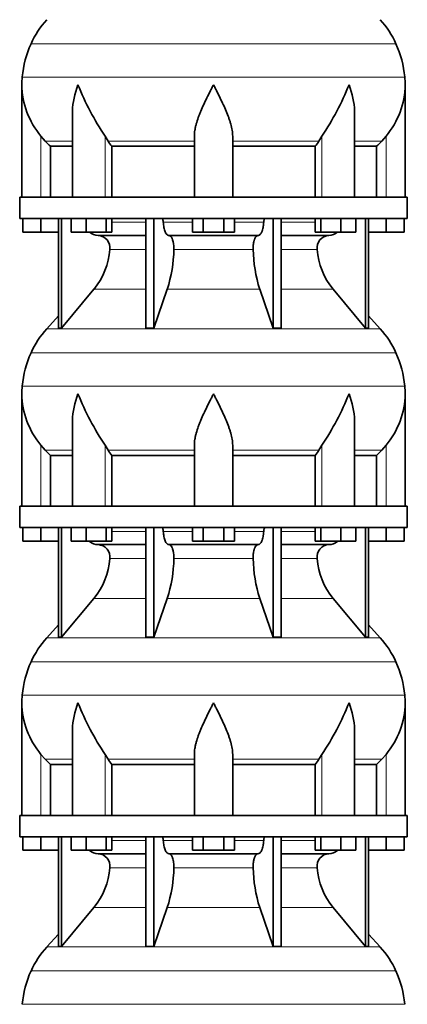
# Model space of a CAD drawing. Header units: millimetres. Extents: x 148 to 904, y -3418 to 2306.
# Tile 23 of 27: x 626 to 808, y 749 to 1211. Entities that reach past the tile are written whole.
import ezdxf

# ---------------------------------------------------------------- set-up
doc = ezdxf.new("R2010")
doc.units = ezdxf.units.MM
doc.layers.add('VSI134_DIFFUSORE', color=7, linetype='Continuous')

# ---------------------------------------------------------------- blocks, each defined once
blk = doc.blocks.new('SE3')
at = {"layer": 'VSI134_DIFFUSORE', "color": 4, "linetype": 'Continuous', "lineweight": 9}
for p, q in [((802.95, 1199.67), (631.62, 1199.67)), ((627.46, 1184.04), (807.11, 1184.04)), ((636.29, 1127.68), (636.29, 1156.28)), ((666.37, 1127.68), (666.37, 1156.28)), ((768.2, 1127.68), (768.2, 1156.28)), ((798.29, 1127.68), (798.29, 1156.28)), ((651.01, 1153.98), (638.3, 1153.98)), ((708.29, 1153.98), (667.8, 1153.98)), ((726.29, 1153.98), (766.78, 1153.98)), ((783.56, 1153.98), (796.28, 1153.98)), ((669.49, 1115.91), (685.59, 1115.91)), ((693.71, 1115.91), (707.47, 1115.91)), ((727.1, 1115.91), (740.86, 1115.91)), ((748.98, 1115.91), (765.08, 1115.91)), ((685.59, 1103.14), (668.66, 1103.14)), ((735.9, 1103.14), (698.68, 1103.14)), ((765.91, 1103.14), (748.98, 1103.14)), ((661.14, 1084.44), (685.59, 1084.44)), ((695.56, 1084.44), (739.01, 1084.44)), ((748.98, 1084.44), (773.43, 1084.44)), ((638.99, 1065.93), (795.58, 1065.93)), ((802.95, 1054.67), (631.62, 1054.67)), ((627.46, 1039.04), (807.11, 1039.04)), ((636.29, 982.68), (636.29, 1011.28)), ((651.01, 1008.98), (638.3, 1008.98)), ((666.37, 982.68), (666.37, 1011.28)), ((708.29, 1008.98), (667.8, 1008.98)), ((726.29, 1008.98), (766.78, 1008.98)), ((768.2, 982.68), (768.2, 1011.28)), ((783.56, 1008.98), (796.28, 1008.98)), ((798.29, 982.68), (798.29, 1011.28)), ((669.49, 970.91), (685.59, 970.91)), ((693.71, 970.91), (707.47, 970.91)), ((727.1, 970.91), (740.86, 970.91)), ((748.98, 970.91), (765.08, 970.91)), ((685.59, 958.14), (668.66, 958.14)), ((735.9, 958.14), (698.68, 958.14)), ((765.91, 958.14), (748.98, 958.14)), ((661.14, 939.44), (685.59, 939.44)), ((695.56, 939.44), (739.01, 939.44)), ((748.98, 939.44), (773.43, 939.44)), ((638.99, 920.93), (795.58, 920.93)), ((802.95, 909.67), (631.62, 909.67)), ((627.46, 894.04), (807.11, 894.04)), ((636.29, 837.68), (636.29, 866.28)), ((651.01, 863.98), (638.3, 863.98)), ((666.37, 837.68), (666.37, 866.28)), ((708.29, 863.98), (667.8, 863.98)), ((726.29, 863.98), (766.78, 863.98)), ((768.2, 837.68), (768.2, 866.28)), ((783.56, 863.98), (796.28, 863.98)), ((798.29, 837.68), (798.29, 866.28)), ((669.49, 825.91), (685.59, 825.91)), ((693.71, 825.91), (707.47, 825.91)), ((727.1, 825.91), (740.86, 825.91)), ((748.98, 825.91), (765.08, 825.91)), ((685.59, 813.14), (668.66, 813.14)), ((735.9, 813.14), (698.68, 813.14)), ((765.91, 813.14), (748.98, 813.14)), ((661.14, 794.44), (685.59, 794.44)), ((695.56, 794.44), (739.01, 794.44)), ((748.98, 794.44), (773.43, 794.44)), ((638.99, 775.93), (795.58, 775.93)), ((802.95, 764.67), (631.62, 764.67)), ((627.46, 749.04), (807.11, 749.04))]:
    blk.add_line(p, q, dxfattribs=at)
at = {"layer": 'VSI134_DIFFUSORE', "color": 7, "linetype": 'Continuous', "lineweight": 35}
for p, q in [((627.29, 1180.42), (627.29, 1127.68)), ((807.29, 1127.68), (807.29, 1180.42)), ((651.01, 1167.04), (651.01, 1127.68)), ((783.56, 1127.68), (783.56, 1167.04)), ((638.3, 1153.98), (636.29, 1156.28)), ((667.8, 1153.98), (666.37, 1156.28)), ((708.29, 1127.68), (708.29, 1156.28)), ((726.29, 1127.68), (726.29, 1156.28)), ((768.2, 1156.28), (766.78, 1153.98)), ((798.29, 1156.28), (796.28, 1153.98)), ((640.81, 1151.54), (651.01, 1151.54)), ((640.81, 1127.68), (640.81, 1151.54)), ((669.58, 1151.54), (708.29, 1151.54)), ((669.58, 1127.68), (669.58, 1151.54)), ((726.29, 1151.54), (765, 1151.54)), ((765, 1151.54), (765, 1127.68)), ((783.56, 1151.54), (793.76, 1151.54)), ((793.76, 1151.54), (793.76, 1127.68)), ((808.29, 1127.68), (626.29, 1127.68)), ((626.29, 1127.68), (626.29, 1117.68)), ((808.29, 1117.68), (808.29, 1127.68)), ((626.29, 1117.68), (808.29, 1117.68)), ((627.79, 1111.28), (627.79, 1117.68)), ((627.79, 1111.28), (627.79, 1117.68)), ((636.29, 1111.28), (636.29, 1117.68)), ((644.46, 1117.68), (644.46, 1066.23)), ((645.99, 1117.68), (645.99, 1066.23)), ((650.53, 1111.28), (650.53, 1117.68)), ((657.47, 1111.28), (657.47, 1117.68)), ((666.95, 1111.28), (666.95, 1117.68)), ((669.49, 1111.28), (669.49, 1117.68)), ((685.59, 1117.68), (685.59, 1066.23)), ((689.28, 1117.68), (689.28, 1066.23)), ((707.47, 1111.28), (707.47, 1117.68)), ((712.38, 1111.28), (712.38, 1117.68)), ((722.19, 1111.28), (722.19, 1117.68)), ((727.1, 1111.28), (727.1, 1117.68)), ((745.29, 1117.68), (745.29, 1066.23)), ((748.98, 1117.68), (748.98, 1066.23)), ((765.08, 1111.28), (765.08, 1117.68)), ((767.62, 1111.28), (767.62, 1117.68)), ((777.1, 1111.28), (777.1, 1117.68)), ((784.04, 1111.28), (784.04, 1117.68)), ((788.58, 1117.68), (788.58, 1066.23)), ((790.11, 1117.68), (790.11, 1066.23)), ((798.29, 1111.28), (798.29, 1117.68)), ((806.79, 1111.28), (806.79, 1117.68)), ((636.29, 1111.28), (627.79, 1111.28)), ((644.46, 1111.28), (636.29, 1111.28)), ((657.47, 1111.28), (650.53, 1111.28)), ((666.95, 1111.28), (657.47, 1111.28)), ((663.11, 1109.68), (685.59, 1109.68)), ((669.49, 1111.28), (666.95, 1111.28)), ((696.38, 1109.68), (738.2, 1109.68)), ((712.38, 1111.28), (707.47, 1111.28)), ((722.19, 1111.28), (712.38, 1111.28)), ((727.1, 1111.28), (722.19, 1111.28)), ((748.98, 1109.68), (771.46, 1109.68)), ((767.62, 1111.28), (765.08, 1111.28)), ((777.1, 1111.28), (767.62, 1111.28)), ((784.04, 1111.28), (777.1, 1111.28)), ((798.29, 1111.28), (790.11, 1111.28)), ((806.79, 1111.28), (798.29, 1111.28)), ((645.99, 1066.23), (661.14, 1084.44)), ((689.28, 1066.23), (695.56, 1084.44)), ((739.01, 1084.44), (745.29, 1066.23)), ((773.43, 1084.44), (788.58, 1066.23)), ((644.46, 1072), (638.99, 1065.93)), ((795.58, 1065.93), (790.11, 1072)), ((644.46, 1066.23), (645.99, 1066.23)), ((685.59, 1066.23), (689.28, 1066.23)), ((745.29, 1066.23), (748.98, 1066.23)), ((788.58, 1066.23), (790.11, 1066.23)), ((627.29, 1035.42), (627.29, 982.68)), ((807.29, 982.68), (807.29, 1035.42)), ((651.01, 1022.04), (651.01, 982.68)), ((783.56, 982.68), (783.56, 1022.04)), ((638.3, 1008.98), (636.29, 1011.28)), ((667.8, 1008.98), (666.37, 1011.28)), ((708.29, 982.68), (708.29, 1011.28)), ((726.29, 982.68), (726.29, 1011.28)), ((768.2, 1011.28), (766.78, 1008.98)), ((798.29, 1011.28), (796.28, 1008.98)), ((640.81, 1006.54), (651.01, 1006.54)), ((640.81, 982.68), (640.81, 1006.54)), ((669.58, 1006.54), (708.29, 1006.54)), ((669.58, 982.68), (669.58, 1006.54)), ((726.29, 1006.54), (765, 1006.54)), ((765, 1006.54), (765, 982.68)), ((783.56, 1006.54), (793.76, 1006.54)), ((793.76, 1006.54), (793.76, 982.68)), ((808.29, 982.68), (626.29, 982.68)), ((626.29, 982.68), (626.29, 972.68)), ((808.29, 972.68), (808.29, 982.68)), ((626.29, 972.68), (808.29, 972.68)), ((627.79, 966.28), (627.79, 972.68)), ((627.79, 966.28), (627.79, 972.68)), ((636.29, 966.28), (636.29, 972.68)), ((644.46, 972.68), (644.46, 921.23)), ((645.99, 972.68), (645.99, 921.23)), ((650.53, 966.28), (650.53, 972.68)), ((657.47, 966.28), (657.47, 972.68)), ((666.95, 966.28), (666.95, 972.68)), ((669.49, 966.28), (669.49, 972.68)), ((685.59, 972.68), (685.59, 921.23)), ((689.28, 972.68), (689.28, 921.23)), ((707.47, 966.28), (707.47, 972.68)), ((712.38, 966.28), (712.38, 972.68)), ((722.19, 966.28), (722.19, 972.68)), ((727.1, 966.28), (727.1, 972.68)), ((745.29, 972.68), (745.29, 921.23)), ((748.98, 972.68), (748.98, 921.23)), ((765.08, 966.28), (765.08, 972.68)), ((767.62, 966.28), (767.62, 972.68)), ((777.1, 966.28), (777.1, 972.68)), ((784.04, 966.28), (784.04, 972.68)), ((788.58, 972.68), (788.58, 921.23)), ((790.11, 972.68), (790.11, 921.23)), ((798.29, 966.28), (798.29, 972.68)), ((806.79, 966.28), (806.79, 972.68)), ((636.29, 966.28), (627.79, 966.28)), ((644.46, 966.28), (636.29, 966.28)), ((657.47, 966.28), (650.53, 966.28)), ((666.95, 966.28), (657.47, 966.28)), ((669.49, 966.28), (666.95, 966.28)), ((712.38, 966.28), (707.47, 966.28)), ((722.19, 966.28), (712.38, 966.28)), ((727.1, 966.28), (722.19, 966.28)), ((767.62, 966.28), (765.08, 966.28)), ((777.1, 966.28), (767.62, 966.28)), ((784.04, 966.28), (777.1, 966.28)), ((798.29, 966.28), (790.11, 966.28)), ((806.79, 966.28), (798.29, 966.28)), ((663.11, 964.68), (685.59, 964.68)), ((696.38, 964.68), (738.2, 964.68)), ((748.98, 964.68), (771.46, 964.68)), ((645.99, 921.23), (661.14, 939.44)), ((689.28, 921.23), (695.56, 939.44)), ((739.01, 939.44), (745.29, 921.23)), ((773.43, 939.44), (788.58, 921.23)), ((644.46, 927), (638.99, 920.93)), ((795.58, 920.93), (790.11, 927)), ((644.46, 921.23), (645.99, 921.23)), ((685.59, 921.23), (689.28, 921.23)), ((745.29, 921.23), (748.98, 921.23)), ((788.58, 921.23), (790.11, 921.23)), ((627.29, 890.42), (627.29, 837.68)), ((807.29, 837.68), (807.29, 890.42)), ((651.01, 877.04), (651.01, 837.68)), ((783.56, 837.68), (783.56, 877.04)), ((638.3, 863.98), (636.29, 866.28)), ((667.8, 863.98), (666.37, 866.28)), ((708.29, 837.68), (708.29, 866.28)), ((726.29, 837.68), (726.29, 866.28)), ((768.2, 866.28), (766.78, 863.98)), ((798.29, 866.28), (796.28, 863.98)), ((640.81, 861.54), (651.01, 861.54)), ((640.81, 837.68), (640.81, 861.54)), ((669.58, 861.54), (708.29, 861.54)), ((669.58, 837.68), (669.58, 861.54)), ((726.29, 861.54), (765, 861.54)), ((765, 861.54), (765, 837.68)), ((783.56, 861.54), (793.76, 861.54)), ((793.76, 861.54), (793.76, 837.68)), ((808.29, 837.68), (626.29, 837.68)), ((626.29, 837.68), (626.29, 827.68)), ((808.29, 827.68), (808.29, 837.68)), ((626.29, 827.68), (808.29, 827.68)), ((627.79, 821.28), (627.79, 827.68)), ((627.79, 821.28), (627.79, 827.68)), ((636.29, 821.28), (636.29, 827.68)), ((644.46, 827.68), (644.46, 776.23)), ((645.99, 827.68), (645.99, 776.23)), ((650.53, 821.28), (650.53, 827.68)), ((657.47, 821.28), (657.47, 827.68)), ((666.95, 821.28), (666.95, 827.68)), ((669.49, 821.28), (669.49, 827.68)), ((685.59, 827.68), (685.59, 776.23)), ((689.28, 827.68), (689.28, 776.23)), ((707.47, 821.28), (707.47, 827.68)), ((712.38, 821.28), (712.38, 827.68)), ((722.19, 821.28), (722.19, 827.68)), ((727.1, 821.28), (727.1, 827.68)), ((745.29, 827.68), (745.29, 776.23)), ((748.98, 827.68), (748.98, 776.23)), ((765.08, 821.28), (765.08, 827.68)), ((767.62, 821.28), (767.62, 827.68)), ((777.1, 821.28), (777.1, 827.68)), ((784.04, 821.28), (784.04, 827.68)), ((788.58, 827.68), (788.58, 776.23)), ((790.11, 827.68), (790.11, 776.23)), ((798.29, 821.28), (798.29, 827.68)), ((806.79, 821.28), (806.79, 827.68)), ((636.29, 821.28), (627.79, 821.28)), ((644.46, 821.28), (636.29, 821.28)), ((657.47, 821.28), (650.53, 821.28)), ((666.95, 821.28), (657.47, 821.28)), ((663.11, 819.68), (685.59, 819.68)), ((669.49, 821.28), (666.95, 821.28)), ((696.38, 819.68), (738.2, 819.68)), ((712.38, 821.28), (707.47, 821.28)), ((722.19, 821.28), (712.38, 821.28)), ((727.1, 821.28), (722.19, 821.28)), ((748.98, 819.68), (771.46, 819.68)), ((767.62, 821.28), (765.08, 821.28)), ((777.1, 821.28), (767.62, 821.28)), ((784.04, 821.28), (777.1, 821.28)), ((798.29, 821.28), (790.11, 821.28)), ((806.79, 821.28), (798.29, 821.28)), ((645.99, 776.23), (661.14, 794.44)), ((689.28, 776.23), (695.56, 794.44)), ((739.01, 794.44), (745.29, 776.23)), ((773.43, 794.44), (788.58, 776.23)), ((644.46, 782), (638.99, 775.93)), ((795.58, 775.93), (790.11, 782)), ((644.46, 776.23), (645.99, 776.23)), ((685.59, 776.23), (689.28, 776.23)), ((745.29, 776.23), (748.98, 776.23)), ((788.58, 776.23), (790.11, 776.23))]:
    blk.add_line(p, q, dxfattribs=at)
for centre, radius, start, end in [((671.69, 1181.48), 44, 138, 155.5912), ((762.89, 1181.48), 44, 24.4088, 42), ((676.24, 1179.42), 49, 155.5912, 174.5826), ((758.33, 1179.42), 49, 5.4174, 24.4088), ((665.79, 1180.41), 38.5, 174.5826, 180.0016), ((768.79, 1180.41), 38.5, 359.9671, 5.4174), ((665.94, 1181.08), 38.66, 180.9958, 219.9106), ((779.47, 1231.35), 135.74, 202.0412, 213.5763), ((655.1, 1231.35), 135.74, 326.4237, 337.9588), ((768.63, 1181.08), 38.66, 320.0894, 359.0042), ((700.91, 1176.2), 39.88, 213.8582, 218.2062), ((733.66, 1176.2), 39.88, 321.7938, 326.1418), ((663.34, 1116.36), 6.68, 230.2819, 268.0094), ((662.83, 1103.82), 5.87, 353.3223, 87.2173), ((771.72, 1103.84), 5.85, 92.5772, 186.8833), ((771.22, 1116.37), 6.69, 272.0607, 309.722), ((635.35, 1105.66), 33.4, 320.5472, 355.6594), ((633.72, 1104.34), 64.97, 342.1602, 358.9354), ((802.36, 1104.59), 66.48, 181.2569, 197.6475), ((799.32, 1105.71), 33.51, 184.3996, 219.3938), ((671.69, 1036.48), 44, 138, 155.5912), ((762.89, 1036.48), 44, 24.4088, 42), ((676.24, 1034.42), 49, 155.5912, 174.5826), ((758.33, 1034.42), 49, 5.4174, 24.4088), ((665.79, 1035.41), 38.5, 174.5826, 180.0016), ((665.94, 1036.08), 38.66, 180.9958, 219.9106), ((779.47, 1086.35), 135.74, 202.0412, 213.5763), ((655.1, 1086.35), 135.74, 326.4237, 337.9588), ((768.63, 1036.08), 38.66, 320.0894, 359.0042), ((768.79, 1035.41), 38.5, 359.9671, 5.4174), ((700.91, 1031.2), 39.88, 213.8582, 218.2062), ((733.66, 1031.2), 39.88, 321.7938, 326.1418), ((663.34, 971.36), 6.68, 230.2819, 268.0094), ((771.22, 971.37), 6.69, 272.0607, 309.722), ((662.83, 958.82), 5.87, 353.3223, 87.2173), ((771.72, 958.84), 5.85, 92.5772, 186.8833), ((635.35, 960.66), 33.4, 320.5472, 355.6594), ((633.72, 959.34), 64.97, 342.1602, 358.9354), ((802.36, 959.59), 66.48, 181.2569, 197.6475), ((799.32, 960.71), 33.51, 184.3996, 219.3938), ((671.69, 891.48), 44, 138, 155.5912), ((762.89, 891.48), 44, 24.4088, 42), ((676.24, 889.42), 49, 155.5912, 174.5826), ((758.33, 889.42), 49, 5.4174, 24.4088), ((665.79, 890.41), 38.5, 174.5826, 180.0016), ((768.79, 890.41), 38.5, 359.9671, 5.4174), ((665.94, 891.08), 38.66, 180.9958, 219.9106), ((779.47, 941.35), 135.74, 202.0412, 213.5763), ((655.1, 941.35), 135.74, 326.4237, 337.9588), ((768.63, 891.08), 38.66, 320.0894, 359.0042), ((700.91, 886.2), 39.88, 213.8582, 218.2062), ((733.66, 886.2), 39.88, 321.7938, 326.1418), ((663.34, 826.36), 6.68, 230.2819, 268.0094), ((662.83, 813.82), 5.87, 353.3223, 87.2173), ((771.72, 813.84), 5.85, 92.5772, 186.8833), ((771.22, 826.37), 6.69, 272.0607, 309.722), ((635.35, 815.66), 33.4, 320.5472, 355.6594), ((633.72, 814.34), 64.97, 342.1602, 358.9354), ((802.36, 814.59), 66.48, 181.2569, 197.6475), ((799.32, 815.71), 33.51, 184.3996, 219.3938), ((671.69, 746.48), 44, 138, 155.5912), ((762.89, 746.48), 44, 24.4088, 42), ((676.24, 744.42), 49, 155.5912, 174.5826), ((758.33, 744.42), 49, 5.4174, 24.4088)]:
    blk.add_arc(centre, radius, start, end, dxfattribs=at)
for points, knots in [([(651.01, 1167.03), (651.01, 1167.36), (651.02, 1167.68), (651.17, 1172.05), (652.15, 1176.26), (653.65, 1180.41)], [0.4601729, 0.4601729, 0.4601729, 0.4601729, 0.5, 0.5, 1, 1, 1, 1]), ([(708.29, 1156.28), (708.29, 1157.2), (708.38, 1158.13), (708.62, 1159.58), (708.71, 1160.07), (708.93, 1161.04), (709.06, 1161.53), (709.47, 1163.01), (709.79, 1164), (710.34, 1165.5), (710.53, 1166.01), (710.92, 1167.03), (711.13, 1167.54), (712.21, 1170.1), (713.16, 1172.14), (714.67, 1175.23), (715.18, 1176.25), (715.96, 1177.81), (716.23, 1178.33), (716.62, 1179.11), (716.82, 1179.5), (717.02, 1179.89), (717.15, 1180.15), (717.22, 1180.28), (717.29, 1180.41)], [0, 0, 0, 0, 0.125, 0.125, 0.1875, 0.1875, 0.25, 0.25, 0.375, 0.375, 0.4375, 0.4375, 0.5, 0.5, 0.75, 0.75, 0.875, 0.875, 0.9375, 0.9375, 0.96875, 0.984375, 0.984375, 1, 1, 1, 1]), ([(726.29, 1156.28), (726.29, 1157.2), (726.2, 1158.13), (725.88, 1160.03), (725.66, 1161), (725.25, 1162.48), (725.1, 1162.98), (724.78, 1163.98), (724.61, 1164.48), (724.07, 1165.99), (723.67, 1166.99), (722.82, 1169.02), (722.37, 1170.04), (721.43, 1172.09), (720.93, 1173.13), (719.92, 1175.21), (719.4, 1176.24), (718.61, 1177.8), (718.35, 1178.32), (717.95, 1179.1), (717.82, 1179.37), (717.55, 1179.89), (717.42, 1180.15), (717.29, 1180.41)], [0, 0, 0, 0, 0.125, 0.125, 0.25, 0.25, 0.3125, 0.3125, 0.375, 0.375, 0.5, 0.5, 0.625, 0.625, 0.75, 0.75, 0.875, 0.875, 0.9375, 0.9375, 0.96875, 0.96875, 1, 1, 1, 1]), ([(783.56, 1167.03), (783.56, 1167.36), (783.56, 1167.68), (783.41, 1172.05), (782.42, 1176.26), (780.93, 1180.41)], [0.4601729, 0.4601729, 0.4601729, 0.4601729, 0.5, 0.5, 1, 1, 1, 1]), ([(692.95, 1117.68), (693, 1117.68), (693.05, 1117.67), (693.14, 1117.63), (693.18, 1117.6), (693.31, 1117.47), (693.39, 1117.34), (693.53, 1117.01), (693.59, 1116.82), (693.68, 1116.39), (693.7, 1116.15), (693.71, 1115.91)], [0, 0, 0, 0, 0.125, 0.125, 0.25, 0.25, 0.5, 0.5, 0.75, 0.75, 1, 1, 1, 1]), ([(696.38, 1109.68), (696.22, 1109.68), (696.05, 1109.72), (695.81, 1109.84), (695.73, 1109.89), (695.58, 1110), (695.5, 1110.07), (695.27, 1110.29), (695.12, 1110.48), (694.84, 1110.93), (694.71, 1111.18), (694.47, 1111.74), (694.36, 1112.06), (694.16, 1112.73), (694.07, 1113.09), (693.92, 1113.84), (693.86, 1114.24), (693.77, 1115.06), (693.73, 1115.48), (693.71, 1115.91)], [0, 0, 0, 0, 0.125, 0.125, 0.1875, 0.1875, 0.25, 0.25, 0.375, 0.375, 0.5, 0.5, 0.625, 0.625, 0.75, 0.75, 0.875, 0.875, 1, 1, 1, 1]), ([(740.86, 1115.91), (740.84, 1115.48), (740.81, 1115.06), (740.74, 1114.45), (740.71, 1114.25), (740.65, 1113.86), (740.61, 1113.66), (740.5, 1113.09), (740.41, 1112.74), (740.27, 1112.23), (740.21, 1112.07), (740.1, 1111.76), (740.04, 1111.61), (739.86, 1111.18), (739.73, 1110.93), (739.45, 1110.49), (739.3, 1110.3), (739, 1109.99), (738.84, 1109.88), (738.52, 1109.72), (738.36, 1109.68), (738.2, 1109.68)], [0, 0, 0, 0, 0.125, 0.125, 0.1875, 0.1875, 0.25, 0.25, 0.375, 0.375, 0.4375, 0.4375, 0.5, 0.5, 0.625, 0.625, 0.75, 0.75, 0.875, 0.875, 1, 1, 1, 1]), ([(740.86, 1115.91), (740.87, 1116.15), (740.9, 1116.38), (740.96, 1116.71), (740.99, 1116.81), (741.04, 1117), (741.07, 1117.09), (741.14, 1117.26), (741.18, 1117.33), (741.26, 1117.45), (741.3, 1117.51), (741.39, 1117.6), (741.44, 1117.63), (741.53, 1117.67), (741.57, 1117.68), (741.62, 1117.68)], [0, 0, 0, 0, 0.25, 0.25, 0.375, 0.375, 0.5, 0.5, 0.625, 0.625, 0.75, 0.75, 0.875, 0.875, 1, 1, 1, 1]), ([(696.38, 1109.68), (696.46, 1109.68), (696.54, 1109.67), (696.7, 1109.63), (696.78, 1109.6), (697.01, 1109.47), (697.16, 1109.34), (697.45, 1109.01), (697.59, 1108.8), (697.78, 1108.44), (697.85, 1108.31), (697.97, 1108.03), (698.02, 1107.88), (698.19, 1107.43), (698.28, 1107.09), (698.4, 1106.56), (698.44, 1106.37), (698.51, 1105.99), (698.54, 1105.8), (698.61, 1105.21), (698.65, 1104.8), (698.69, 1103.97), (698.69, 1103.55), (698.68, 1103.14)], [0, 0, 0, 0, 0.0625, 0.0625, 0.125, 0.125, 0.25, 0.25, 0.375, 0.375, 0.4375, 0.4375, 0.5, 0.5, 0.625, 0.625, 0.6875, 0.6875, 0.75, 0.75, 0.875, 0.875, 1, 1, 1, 1]), ([(735.9, 1103.14), (735.88, 1103.55), (735.89, 1103.97), (735.92, 1104.59), (735.93, 1104.79), (735.96, 1105.2), (735.99, 1105.4), (736.06, 1105.99), (736.13, 1106.37), (736.25, 1106.91), (736.3, 1107.08), (736.39, 1107.42), (736.49, 1107.74), (736.61, 1108.03), (736.72, 1108.31), (736.79, 1108.44), (736.98, 1108.8), (737.12, 1109.01), (737.41, 1109.34), (737.57, 1109.47), (737.88, 1109.64), (738.04, 1109.68), (738.2, 1109.68)], [0, 0, 0, 0, 0.125, 0.125, 0.1875, 0.1875, 0.25, 0.25, 0.375, 0.375, 0.4375, 0.4375, 0.5, 0.5625, 0.5625, 0.625, 0.625, 0.75, 0.75, 0.875, 0.875, 1, 1, 1, 1]), ([(651.01, 1022.03), (651.01, 1022.36), (651.02, 1022.68), (651.17, 1027.05), (652.15, 1031.26), (653.65, 1035.41)], [0.4601729, 0.4601729, 0.4601729, 0.4601729, 0.5, 0.5, 1, 1, 1, 1]), ([(708.29, 1011.28), (708.29, 1012.2), (708.38, 1013.13), (708.62, 1014.58), (708.71, 1015.07), (708.93, 1016.04), (709.06, 1016.53), (709.47, 1018.01), (709.79, 1019), (710.34, 1020.5), (710.53, 1021.01), (710.92, 1022.03), (711.13, 1022.54), (712.21, 1025.1), (713.16, 1027.14), (714.67, 1030.23), (715.18, 1031.25), (715.96, 1032.81), (716.23, 1033.33), (716.62, 1034.11), (716.82, 1034.5), (717.02, 1034.89), (717.15, 1035.15), (717.22, 1035.28), (717.29, 1035.41)], [0, 0, 0, 0, 0.125, 0.125, 0.1875, 0.1875, 0.25, 0.25, 0.375, 0.375, 0.4375, 0.4375, 0.5, 0.5, 0.75, 0.75, 0.875, 0.875, 0.9375, 0.9375, 0.96875, 0.984375, 0.984375, 1, 1, 1, 1]), ([(726.29, 1011.28), (726.29, 1012.2), (726.2, 1013.13), (725.88, 1015.03), (725.66, 1016), (725.25, 1017.48), (725.1, 1017.98), (724.78, 1018.98), (724.61, 1019.48), (724.07, 1020.99), (723.67, 1021.99), (722.82, 1024.02), (722.37, 1025.04), (721.43, 1027.09), (720.93, 1028.13), (719.92, 1030.21), (719.4, 1031.24), (718.61, 1032.8), (718.35, 1033.32), (717.95, 1034.1), (717.82, 1034.37), (717.55, 1034.89), (717.42, 1035.15), (717.29, 1035.41)], [0, 0, 0, 0, 0.125, 0.125, 0.25, 0.25, 0.3125, 0.3125, 0.375, 0.375, 0.5, 0.5, 0.625, 0.625, 0.75, 0.75, 0.875, 0.875, 0.9375, 0.9375, 0.96875, 0.96875, 1, 1, 1, 1]), ([(783.56, 1022.03), (783.56, 1022.36), (783.56, 1022.68), (783.41, 1027.05), (782.42, 1031.26), (780.93, 1035.41)], [0.4601729, 0.4601729, 0.4601729, 0.4601729, 0.5, 0.5, 1, 1, 1, 1]), ([(692.95, 972.68), (693, 972.68), (693.05, 972.67), (693.14, 972.63), (693.18, 972.6), (693.31, 972.47), (693.39, 972.34), (693.53, 972.01), (693.59, 971.82), (693.68, 971.39), (693.7, 971.15), (693.71, 970.91)], [0, 0, 0, 0, 0.125, 0.125, 0.25, 0.25, 0.5, 0.5, 0.75, 0.75, 1, 1, 1, 1]), ([(696.38, 964.68), (696.22, 964.68), (696.05, 964.72), (695.81, 964.84), (695.73, 964.89), (695.58, 965), (695.5, 965.07), (695.27, 965.29), (695.12, 965.48), (694.84, 965.93), (694.71, 966.18), (694.47, 966.74), (694.36, 967.06), (694.16, 967.73), (694.07, 968.09), (693.92, 968.84), (693.86, 969.24), (693.77, 970.06), (693.73, 970.48), (693.71, 970.91)], [0, 0, 0, 0, 0.125, 0.125, 0.1875, 0.1875, 0.25, 0.25, 0.375, 0.375, 0.5, 0.5, 0.625, 0.625, 0.75, 0.75, 0.875, 0.875, 1, 1, 1, 1]), ([(740.86, 970.91), (740.84, 970.48), (740.81, 970.06), (740.74, 969.45), (740.71, 969.25), (740.65, 968.86), (740.61, 968.66), (740.5, 968.09), (740.41, 967.74), (740.27, 967.23), (740.21, 967.07), (740.1, 966.76), (740.04, 966.61), (739.86, 966.18), (739.73, 965.93), (739.45, 965.49), (739.3, 965.3), (739, 964.99), (738.84, 964.88), (738.52, 964.72), (738.36, 964.68), (738.2, 964.68)], [0, 0, 0, 0, 0.125, 0.125, 0.1875, 0.1875, 0.25, 0.25, 0.375, 0.375, 0.4375, 0.4375, 0.5, 0.5, 0.625, 0.625, 0.75, 0.75, 0.875, 0.875, 1, 1, 1, 1]), ([(740.86, 970.91), (740.87, 971.15), (740.9, 971.38), (740.96, 971.71), (740.99, 971.81), (741.04, 972), (741.07, 972.09), (741.14, 972.26), (741.18, 972.33), (741.26, 972.45), (741.3, 972.51), (741.39, 972.6), (741.44, 972.63), (741.53, 972.67), (741.57, 972.68), (741.62, 972.68)], [0, 0, 0, 0, 0.25, 0.25, 0.375, 0.375, 0.5, 0.5, 0.625, 0.625, 0.75, 0.75, 0.875, 0.875, 1, 1, 1, 1]), ([(696.38, 964.68), (696.46, 964.68), (696.54, 964.67), (696.7, 964.63), (696.78, 964.6), (697.01, 964.47), (697.16, 964.34), (697.45, 964.01), (697.59, 963.8), (697.78, 963.44), (697.85, 963.31), (697.97, 963.03), (698.02, 962.88), (698.19, 962.43), (698.28, 962.09), (698.4, 961.56), (698.44, 961.37), (698.51, 960.99), (698.54, 960.8), (698.61, 960.21), (698.65, 959.8), (698.69, 958.97), (698.69, 958.55), (698.68, 958.14)], [0, 0, 0, 0, 0.0625, 0.0625, 0.125, 0.125, 0.25, 0.25, 0.375, 0.375, 0.4375, 0.4375, 0.5, 0.5, 0.625, 0.625, 0.6875, 0.6875, 0.75, 0.75, 0.875, 0.875, 1, 1, 1, 1]), ([(735.9, 958.14), (735.88, 958.55), (735.89, 958.97), (735.92, 959.59), (735.93, 959.79), (735.96, 960.2), (735.99, 960.4), (736.06, 960.99), (736.13, 961.37), (736.25, 961.91), (736.3, 962.08), (736.39, 962.42), (736.49, 962.74), (736.61, 963.03), (736.72, 963.31), (736.79, 963.44), (736.98, 963.8), (737.12, 964.01), (737.41, 964.34), (737.57, 964.47), (737.88, 964.64), (738.04, 964.68), (738.2, 964.68)], [0, 0, 0, 0, 0.125, 0.125, 0.1875, 0.1875, 0.25, 0.25, 0.375, 0.375, 0.4375, 0.4375, 0.5, 0.5625, 0.5625, 0.625, 0.625, 0.75, 0.75, 0.875, 0.875, 1, 1, 1, 1]), ([(651.01, 877.03), (651.01, 877.36), (651.02, 877.68), (651.17, 882.05), (652.15, 886.26), (653.65, 890.41)], [0.4601729, 0.4601729, 0.4601729, 0.4601729, 0.5, 0.5, 1, 1, 1, 1]), ([(708.29, 866.28), (708.29, 867.2), (708.38, 868.13), (708.62, 869.58), (708.71, 870.07), (708.93, 871.04), (709.06, 871.53), (709.47, 873.01), (709.79, 874), (710.34, 875.5), (710.53, 876.01), (710.92, 877.03), (711.13, 877.54), (712.21, 880.1), (713.16, 882.14), (714.67, 885.23), (715.18, 886.25), (715.96, 887.81), (716.23, 888.33), (716.62, 889.11), (716.82, 889.5), (717.02, 889.89), (717.15, 890.15), (717.22, 890.28), (717.29, 890.41)], [0, 0, 0, 0, 0.125, 0.125, 0.1875, 0.1875, 0.25, 0.25, 0.375, 0.375, 0.4375, 0.4375, 0.5, 0.5, 0.75, 0.75, 0.875, 0.875, 0.9375, 0.9375, 0.96875, 0.984375, 0.984375, 1, 1, 1, 1]), ([(726.29, 866.28), (726.29, 867.2), (726.2, 868.13), (725.88, 870.03), (725.66, 871), (725.25, 872.48), (725.1, 872.98), (724.78, 873.98), (724.61, 874.48), (724.07, 875.99), (723.67, 876.99), (722.82, 879.02), (722.37, 880.04), (721.43, 882.09), (720.93, 883.13), (719.92, 885.21), (719.4, 886.24), (718.61, 887.8), (718.35, 888.32), (717.95, 889.1), (717.82, 889.37), (717.55, 889.89), (717.42, 890.15), (717.29, 890.41)], [0, 0, 0, 0, 0.125, 0.125, 0.25, 0.25, 0.3125, 0.3125, 0.375, 0.375, 0.5, 0.5, 0.625, 0.625, 0.75, 0.75, 0.875, 0.875, 0.9375, 0.9375, 0.96875, 0.96875, 1, 1, 1, 1]), ([(783.56, 877.03), (783.56, 877.36), (783.56, 877.68), (783.41, 882.05), (782.42, 886.26), (780.93, 890.41)], [0.4601729, 0.4601729, 0.4601729, 0.4601729, 0.5, 0.5, 1, 1, 1, 1]), ([(692.95, 827.68), (693, 827.68), (693.05, 827.67), (693.14, 827.63), (693.18, 827.6), (693.31, 827.47), (693.39, 827.34), (693.53, 827.01), (693.59, 826.82), (693.68, 826.39), (693.7, 826.15), (693.71, 825.91)], [0, 0, 0, 0, 0.125, 0.125, 0.25, 0.25, 0.5, 0.5, 0.75, 0.75, 1, 1, 1, 1]), ([(740.86, 825.91), (740.87, 826.15), (740.9, 826.38), (740.96, 826.71), (740.99, 826.81), (741.04, 827), (741.07, 827.09), (741.14, 827.26), (741.18, 827.33), (741.26, 827.45), (741.3, 827.51), (741.39, 827.6), (741.44, 827.63), (741.53, 827.67), (741.57, 827.68), (741.62, 827.68)], [0, 0, 0, 0, 0.25, 0.25, 0.375, 0.375, 0.5, 0.5, 0.625, 0.625, 0.75, 0.75, 0.875, 0.875, 1, 1, 1, 1]), ([(696.38, 819.68), (696.22, 819.68), (696.05, 819.72), (695.81, 819.84), (695.73, 819.89), (695.58, 820), (695.5, 820.07), (695.27, 820.29), (695.12, 820.48), (694.84, 820.93), (694.71, 821.18), (694.47, 821.74), (694.36, 822.06), (694.16, 822.73), (694.07, 823.09), (693.92, 823.84), (693.86, 824.24), (693.77, 825.06), (693.73, 825.48), (693.71, 825.91)], [0, 0, 0, 0, 0.125, 0.125, 0.1875, 0.1875, 0.25, 0.25, 0.375, 0.375, 0.5, 0.5, 0.625, 0.625, 0.75, 0.75, 0.875, 0.875, 1, 1, 1, 1]), ([(740.86, 825.91), (740.84, 825.48), (740.81, 825.06), (740.74, 824.45), (740.71, 824.25), (740.65, 823.86), (740.61, 823.66), (740.5, 823.09), (740.41, 822.74), (740.27, 822.23), (740.21, 822.07), (740.1, 821.76), (740.04, 821.61), (739.86, 821.18), (739.73, 820.93), (739.45, 820.49), (739.3, 820.3), (739, 819.99), (738.84, 819.88), (738.52, 819.72), (738.36, 819.68), (738.2, 819.68)], [0, 0, 0, 0, 0.125, 0.125, 0.1875, 0.1875, 0.25, 0.25, 0.375, 0.375, 0.4375, 0.4375, 0.5, 0.5, 0.625, 0.625, 0.75, 0.75, 0.875, 0.875, 1, 1, 1, 1]), ([(696.38, 819.68), (696.46, 819.68), (696.54, 819.67), (696.7, 819.63), (696.78, 819.6), (697.01, 819.47), (697.16, 819.34), (697.45, 819.01), (697.59, 818.8), (697.78, 818.44), (697.85, 818.31), (697.97, 818.03), (698.02, 817.88), (698.19, 817.43), (698.28, 817.09), (698.4, 816.56), (698.44, 816.37), (698.51, 815.99), (698.54, 815.8), (698.61, 815.21), (698.65, 814.8), (698.69, 813.97), (698.69, 813.55), (698.68, 813.14)], [0, 0, 0, 0, 0.0625, 0.0625, 0.125, 0.125, 0.25, 0.25, 0.375, 0.375, 0.4375, 0.4375, 0.5, 0.5, 0.625, 0.625, 0.6875, 0.6875, 0.75, 0.75, 0.875, 0.875, 1, 1, 1, 1]), ([(735.9, 813.14), (735.88, 813.55), (735.89, 813.97), (735.92, 814.59), (735.93, 814.79), (735.96, 815.2), (735.99, 815.4), (736.06, 815.99), (736.13, 816.37), (736.25, 816.91), (736.3, 817.08), (736.39, 817.42), (736.49, 817.74), (736.61, 818.03), (736.72, 818.31), (736.79, 818.44), (736.98, 818.8), (737.12, 819.01), (737.41, 819.34), (737.57, 819.47), (737.88, 819.64), (738.04, 819.68), (738.2, 819.68)], [0, 0, 0, 0, 0.125, 0.125, 0.1875, 0.1875, 0.25, 0.25, 0.375, 0.375, 0.4375, 0.4375, 0.5, 0.5625, 0.5625, 0.625, 0.625, 0.75, 0.75, 0.875, 0.875, 1, 1, 1, 1])]:
    blk.add_open_spline(points, degree=3, knots=knots, dxfattribs=at)
for points in [[(640.81, 1151.54), (639.94, 1152.32), (639.1, 1153.14), (638.3, 1153.98)], [(796.28, 1153.98), (795.47, 1153.14), (794.63, 1152.32), (793.76, 1151.54)], [(640.81, 1006.54), (639.94, 1007.32), (639.1, 1008.14), (638.3, 1008.98)], [(796.28, 1008.98), (795.47, 1008.14), (794.63, 1007.32), (793.76, 1006.54)], [(640.81, 861.54), (639.94, 862.32), (639.1, 863.14), (638.3, 863.98)], [(796.28, 863.98), (795.47, 863.14), (794.63, 862.32), (793.76, 861.54)]]:
    blk.add_open_spline(points, degree=3, dxfattribs=at)

msp = doc.modelspace()

# ---------------------------------------------------------------- block references
msp.add_blockref('SE3', (0, 0))

doc.saveas('drawing.dxf')
